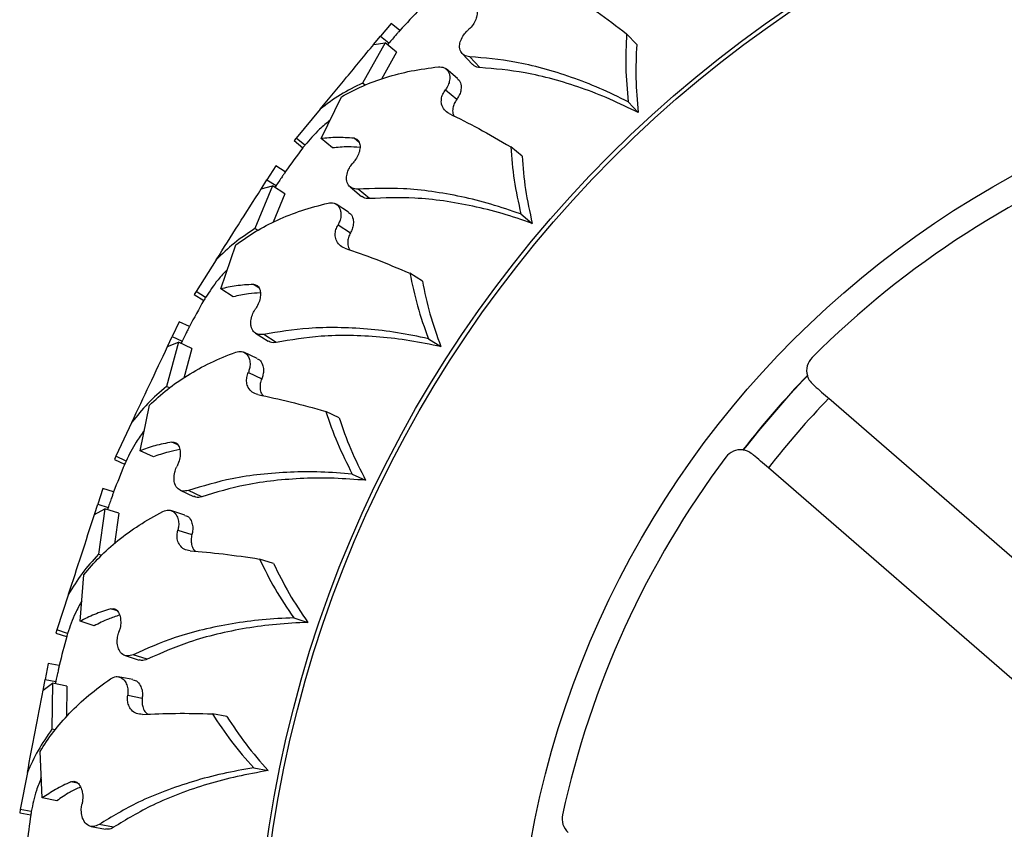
# Model space of a CAD drawing. Header units: inches. Extents: x 41.7 to 125.9, y 54.1 to 147.1.
# Tile 27 of 59: x 87.7 to 90.4, y 58.6 to 60.8. Entities that reach past the tile are written whole.
import ezdxf

# ---------------------------------------------------------------- set-up
doc = ezdxf.new("R2010")
doc.units = ezdxf.units.IN
doc.header["$LTSCALE"] = 20
doc.header["$MEASUREMENT"] = 0

msp = doc.modelspace()

# ---------------------------------------------------------------- linework, layer by layer
for p, q in [((88.7417, 60.7648), (88.7133, 60.7305)), ((88.7651, 60.7454), (88.7417, 60.7648)), ((88.6941, 60.7073), (88.7133, 60.7305)), ((88.7133, 60.7305), (88.7359, 60.7118)), ((89.4072, 60.7075), (89.3798, 60.7367)), ((88.7258, 60.7121), (88.6644, 60.6034)), ((88.6946, 60.7079), (88.7258, 60.7121)), ((88.7566, 60.6866), (88.7258, 60.7121)), ((88.7359, 60.7118), (88.7318, 60.7071)), ((88.7566, 60.6866), (88.7156, 60.614)), ((88.9345, 60.683), (88.9619, 60.6538)), ((88.9824, 60.6452), (88.955, 60.6744)), ((88.9216, 60.6159), (88.8908, 60.6414)), ((88.6714, 60.5976), (88.6644, 60.6034)), ((88.8889, 60.5852), (88.9198, 60.5597)), ((88.5519, 60.4528), (88.6075, 60.5663)), ((89.3843, 60.5524), (89.4116, 60.5233)), ((88.5498, 60.5328), (88.4848, 60.4542)), ((88.4848, 60.4542), (88.479, 60.4473)), ((88.479, 60.4473), (88.5024, 60.4279)), ((88.5082, 60.4349), (88.4848, 60.4542)), ((88.5827, 60.4273), (88.5519, 60.4528)), ((88.6551, 60.4425), (88.6412, 60.4539)), ((89.0966, 60.4053), (89.0657, 60.4308)), ((88.4292, 60.3787), (88.4053, 60.3411)), ((88.4548, 60.3624), (88.4292, 60.3787)), ((88.3892, 60.3157), (88.4053, 60.3411)), ((88.4053, 60.3411), (88.4301, 60.3254)), ((88.42, 60.3244), (88.3727, 60.2089)), ((88.3896, 60.3163), (88.42, 60.3244)), ((88.4538, 60.303), (88.42, 60.3244)), ((88.4538, 60.303), (88.4222, 60.2259)), ((88.4301, 60.3254), (88.4266, 60.3202)), ((88.6307, 60.3217), (88.6616, 60.2962)), ((88.683, 60.2902), (88.6522, 60.3157)), ((88.6264, 60.2535), (88.5926, 60.275)), ((89.0933, 60.2486), (89.1241, 60.2231)), ((88.3804, 60.204), (88.3727, 60.2089)), ((88.5978, 60.219), (88.6316, 60.1975)), ((88.28, 60.0454), (88.3209, 60.1649)), ((88.2679, 60.1245), (88.2132, 60.0384)), ((88.8264, 60.0665), (88.7925, 60.088)), ((88.2132, 60.0384), (88.2084, 60.0307)), ((88.2388, 60.0221), (88.2132, 60.0384)), ((88.3138, 60.0239), (88.28, 60.0454)), ((88.3836, 60.0481), (88.3685, 60.0577)), ((88.2084, 60.0307), (88.234, 60.0144)), ((88.1675, 59.9565), (88.1486, 59.9162)), ((88.195, 59.9435), (88.1675, 59.9565)), ((88.1652, 59.9015), (88.1328, 59.7809)), ((88.1358, 59.889), (88.1486, 59.9162)), ((88.1361, 59.8896), (88.1652, 59.9015)), ((88.1486, 59.9162), (88.1751, 59.9037)), ((88.2014, 59.8844), (88.1652, 59.9015)), ((88.1751, 59.9037), (88.1723, 59.8981)), ((88.3746, 59.9252), (88.4085, 59.9037)), ((88.4305, 59.9005), (88.3967, 59.9219)), ((88.8427, 59.9106), (88.8765, 59.8892)), ((88.2014, 59.8844), (88.1798, 59.804)), ((88.3789, 59.857), (88.3426, 59.8741)), ((88.3548, 59.8192), (88.391, 59.8021)), ((88.141, 59.7771), (88.1328, 59.7809)), ((89.9278, 59.7492), (90.9845, 58.8336)), ((88.0613, 59.6071), (88.0869, 59.7308)), ((88.6007, 59.6965), (88.5645, 59.7136)), ((88.0393, 59.6841), (87.9959, 59.5918)), ((88.1638, 59.6227), (88.1476, 59.6304)), ((87.9959, 59.5918), (87.9921, 59.5836)), ((87.9921, 59.5836), (88.0196, 59.5706)), ((88.0234, 59.5788), (87.9959, 59.5918)), ((88.0975, 59.5901), (88.0613, 59.6071)), ((90.8208, 58.6446), (89.7641, 59.5603)), ((88.6365, 59.5439), (88.6727, 59.5269)), ((87.9609, 59.5048), (87.9471, 59.4625)), ((87.9898, 59.4954), (87.9609, 59.5048)), ((88.1703, 59.4997), (88.2065, 59.4827)), ((88.2288, 59.4822), (88.1925, 59.4993)), ((87.9378, 59.4339), (87.9471, 59.4625)), ((87.938, 59.4345), (87.9655, 59.4499)), ((87.9471, 59.4625), (87.975, 59.4534)), ((87.9655, 59.4499), (87.9484, 59.3263)), ((88.0035, 59.4376), (87.9655, 59.4499)), ((87.975, 59.4534), (87.9729, 59.4475)), ((88.0035, 59.4376), (87.9921, 59.355)), ((88.183, 59.4326), (88.1449, 59.445)), ((88.1639, 59.392), (88.2019, 59.3797)), ((87.957, 59.3235), (87.9484, 59.3263)), ((88.4232, 59.3012), (88.3851, 59.3136)), ((87.8992, 59.1449), (87.9092, 59.2708)), ((87.8678, 59.2185), (87.8363, 59.1215)), ((87.999, 59.1732), (87.9819, 59.1788)), ((88.4778, 59.1542), (88.5159, 59.1419)), ((87.9373, 59.1325), (87.8992, 59.1449)), ((87.8363, 59.1215), (87.8335, 59.1129)), ((87.8335, 59.1129), (87.8624, 59.1035)), ((87.8652, 59.1121), (87.8363, 59.1215)), ((88.0208, 59.052), (88.0589, 59.0396)), ((88.0811, 59.0419), (88.043, 59.0543)), ((87.8124, 59.0308), (87.8041, 58.9871)), ((87.8423, 59.0251), (87.8124, 59.0308)), ((88.0419, 58.987), (88.0025, 58.9945)), ((87.7985, 58.9575), (87.8041, 58.9871)), ((87.7986, 58.9582), (87.8239, 58.9769)), ((87.8041, 58.9871), (87.8329, 58.9816)), ((87.8239, 58.9769), (87.8225, 58.8521)), ((87.8632, 58.9694), (87.8239, 58.9769)), ((87.8329, 58.9816), (87.8315, 58.9754)), ((87.8632, 58.9694), (87.8622, 58.8861)), ((88.028, 58.9443), (88.0673, 58.9368)), ((88.2966, 58.8867), (88.2573, 58.8942)), ((87.8314, 58.8504), (87.8225, 58.8521)), ((87.7964, 58.666), (87.7905, 58.7922)), ((87.756, 58.735), (87.7369, 58.6348)), ((88.3693, 58.7478), (88.4086, 58.7403)), ((87.8918, 58.7066), (87.8742, 58.7099)), ((87.8357, 58.6585), (87.7964, 58.666)), ((87.7369, 58.6348), (87.7352, 58.626)), ((87.7352, 58.626), (87.7651, 58.6203)), ((87.7667, 58.6291), (87.7369, 58.6348)), ((87.9897, 58.5866), (87.9503, 58.5941)), ((87.9287, 58.5891), (87.968, 58.5815))]:
    msp.add_line(p, q)
for radius in [3.2804, 3.2691, 2.575]:
    msp.add_circle((91.6539, 58.0882), radius)
for centre, radius, start, end in [((91.6539, 58.0882), 3.925, 136.2063, 137.3935), ((91.6539, 58.0882), 2.505, 110.4513, 135.0032), ((91.6539, 58.0882), 3.925, 143.4069, 144.5933), ((91.6539, 58.0882), 3.925, 150.6063, 151.7935), ((89.9178, 59.8241), 0.05, 135.0032, 195.5072), ((91.6539, 58.0882), 2.48, 136.0087, 142.1731), ((91.6539, 58.0882), 2.4792, 136.0199, 142.1619), ((91.6539, 58.0882), 2.3955, 136.0997, 142.0821), ((89.6886, 59.5595), 0.05, 82.6746, 143.1786), ((91.6539, 58.0882), 2.505, 143.1786, 167.7305), ((91.6539, 58.0882), 3.925, 157.8069, 158.9933), ((91.6539, 58.0882), 3.925, 165.0063, 166.1935), ((91.6539, 58.0882), 3.925, 172.2069, 173.3933), ((89.2549, 58.6099), 0.05, 167.7305, 228.2345)]:
    msp.add_arc(centre, radius, start, end)
for points, knots in [([(89.2258, 60.8466), (89.2501, 60.8305), (89.2991, 60.798), (89.3528, 60.7572), (89.3798, 60.7367)], [0, 0, 0, 0, 0.497022, 1, 1, 1, 1]), ([(88.9615, 60.8128), (88.9649, 60.8114), (88.9716, 60.8086), (88.9758, 60.7976), (88.9747, 60.7837), (88.9687, 60.7686), (88.9602, 60.7562), (88.9534, 60.7497), (88.9508, 60.7472)], [0, 0, 0, 0, 0.194076, 0.387869, 0.587776, 0.74493, 0.902844, 1, 1, 1, 1]), ([(88.765, 60.7453), (88.765, 60.7453), (88.7654, 60.7458), (88.7628, 60.7428), (88.7572, 60.7361), (88.7483, 60.7258), (88.7406, 60.7171), (88.7364, 60.7124), (88.7359, 60.7118)], [0, 0, 0, 0, 0.010913, 0.249743, 0.488575, 0.727393, 0.9662, 1, 1, 1, 1]), ([(88.955, 60.6744), (88.9494, 60.6754), (88.9387, 60.6774), (88.9293, 60.6884), (88.9263, 60.7024), (88.9296, 60.7185), (88.9373, 60.7328), (88.9454, 60.7424), (88.9498, 60.7464), (88.9508, 60.7472)], [0, 0, 0, 0, 0.196786, 0.376459, 0.569644, 0.714718, 0.860644, 0.971625, 1, 1, 1, 1]), ([(89.3798, 60.7367), (89.3784, 60.7065), (89.3757, 60.6458), (89.3814, 60.5837), (89.3843, 60.5524)], [0, 0, 0, 0, 0.497989, 1, 1, 1, 1]), ([(88.5498, 60.5328), (88.5736, 60.5616), (88.6221, 60.6202), (88.6702, 60.6783), (88.6946, 60.7079)], [0, 0, 0, 0, 0.491758, 1, 1, 1, 1]), ([(89.4072, 60.7075), (89.4058, 60.6773), (89.4031, 60.6166), (89.4088, 60.5545), (89.4116, 60.5233)], [0, 0, 0, 0, 0.497984, 1, 1, 1, 1]), ([(89.3843, 60.5524), (89.3585, 60.565), (89.3069, 60.5901), (89.2295, 60.62), (89.1526, 60.6439), (89.0592, 60.6657), (88.9952, 60.671), (88.955, 60.6744)], [0, 0, 0, 0, 0.172608, 0.345229, 0.52319, 0.701164, 1, 1, 1, 1]), ([(88.9824, 60.6452), (88.9766, 60.646), (88.9682, 60.6471), (88.9639, 60.6527), (88.9626, 60.6544)], [0, 0, 0, 0, 0.6971573, 1, 1, 1, 1]), ([(88.6075, 60.5663), (88.6263, 60.5764), (88.6639, 60.5965), (88.7273, 60.6195), (88.7954, 60.6374), (88.8449, 60.6439), (88.8697, 60.6471)], [0, 0, 0, 0, 0.2471318, 0.4942585, 0.7471331, 1, 1, 1, 1]), ([(88.8697, 60.6471), (88.8754, 60.6469), (88.886, 60.6464), (88.8965, 60.6368), (88.9014, 60.6235), (88.9003, 60.6083), (88.8959, 60.5954), (88.891, 60.5882), (88.8889, 60.5852)], [0, 0, 0, 0, 0.216418, 0.409836, 0.620623, 0.776753, 0.905961, 1, 1, 1, 1]), ([(89.4116, 60.5233), (89.3859, 60.5358), (89.3343, 60.5609), (89.2569, 60.5908), (89.1801, 60.6147), (89.0867, 60.6365), (89.0226, 60.6418), (88.9824, 60.6452)], [0, 0, 0, 0, 0.172519, 0.345052, 0.52292, 0.7008, 1, 1, 1, 1]), ([(88.6644, 60.6034), (88.6438, 60.5932), (88.6026, 60.5728), (88.5674, 60.5462), (88.5498, 60.5328)], [0, 0, 0, 0, 0.498474, 1, 1, 1, 1]), ([(88.9211, 60.6152), (88.9229, 60.6139), (88.9286, 60.6097), (88.9321, 60.5978), (88.9312, 60.5828), (88.9267, 60.5699), (88.9218, 60.5627), (88.9198, 60.5597)], [0, 0, 0, 0, 0.147547, 0.452074, 0.677521, 0.864129, 1, 1, 1, 1]), ([(88.8992, 60.5206), (88.8944, 60.5236), (88.8849, 60.5296), (88.878, 60.5439), (88.8773, 60.5589), (88.8809, 60.573), (88.8863, 60.5813), (88.8889, 60.5852)], [0, 0, 0, 0, 0.255414, 0.505558, 0.698236, 0.854758, 1, 1, 1, 1]), ([(88.9198, 60.5597), (88.9172, 60.5557), (88.9119, 60.5477), (88.9083, 60.5341), (88.908, 60.522), (88.9114, 60.516), (88.9127, 60.5137)], [0, 0, 0, 0, 0.241593, 0.48226, 0.803401, 1, 1, 1, 1]), ([(88.8992, 60.5206), (88.9254, 60.5076), (88.978, 60.4815), (89.0364, 60.4478), (89.0657, 60.4308)], [0, 0, 0, 0, 0.497022, 1, 1, 1, 1]), ([(88.5764, 60.5028), (88.5666, 60.4948), (88.5415, 60.4742), (88.5208, 60.4498), (88.5082, 60.4349)], [0, 0, 0, 0, 0.389761, 1, 1, 1, 1]), ([(88.5082, 60.4349), (88.5064, 60.4327), (88.5028, 60.4283), (88.5026, 60.4281), (88.5025, 60.428)], [0, 0, 0, 0, 0.511458, 1, 1, 1, 1]), ([(88.6412, 60.4539), (88.6253, 60.4549), (88.5933, 60.4569), (88.5657, 60.4542), (88.5519, 60.4528)], [0, 0, 0, 0, 0.498554, 1, 1, 1, 1]), ([(88.6412, 60.4539), (88.6448, 60.4529), (88.6518, 60.451), (88.6573, 60.4405), (88.658, 60.4266), (88.6539, 60.4109), (88.647, 60.3975), (88.6411, 60.3902), (88.6388, 60.3874)], [0, 0, 0, 0, 0.194076, 0.387869, 0.587776, 0.74493, 0.902844, 1, 1, 1, 1]), ([(88.6569, 60.429), (88.6462, 60.4296), (88.6195, 60.4312), (88.5965, 60.4288), (88.5827, 60.4273)], [0, 0, 0, 0, 0.4017081, 1, 1, 1, 1]), ([(89.0657, 60.4308), (89.0682, 60.4007), (89.0731, 60.3401), (89.0866, 60.2792), (89.0933, 60.2486)], [0, 0, 0, 0, 0.4979888, 1, 1, 1, 1]), ([(88.6522, 60.3157), (88.6465, 60.3161), (88.6356, 60.3167), (88.6249, 60.3264), (88.6201, 60.3399), (88.6215, 60.3563), (88.6272, 60.3715), (88.6341, 60.382), (88.638, 60.3865), (88.6388, 60.3874)], [0, 0, 0, 0, 0.196786, 0.376459, 0.569644, 0.714718, 0.860644, 0.971625, 1, 1, 1, 1]), ([(89.0966, 60.4053), (89.099, 60.3751), (89.1039, 60.3146), (89.1174, 60.2537), (89.1241, 60.2231)], [0, 0, 0, 0, 0.4979837, 1, 1, 1, 1]), ([(88.4547, 60.3622), (88.4548, 60.3623), (88.4551, 60.3628), (88.4529, 60.3595), (88.4481, 60.3522), (88.4406, 60.3409), (88.4341, 60.3313), (88.4305, 60.3261), (88.4301, 60.3254)], [0, 0, 0, 0, 0.010587, 0.249496, 0.488407, 0.727303, 0.966189, 1, 1, 1, 1]), ([(88.2679, 60.1245), (88.2879, 60.1561), (88.3286, 60.2203), (88.3691, 60.284), (88.3896, 60.3163)], [0, 0, 0, 0, 0.491758, 1, 1, 1, 1]), ([(89.0933, 60.2486), (89.0661, 60.2578), (89.0118, 60.2762), (88.9313, 60.2962), (88.852, 60.3102), (88.7566, 60.3202), (88.6924, 60.3174), (88.6522, 60.3157)], [0, 0, 0, 0, 0.1726078, 0.3452292, 0.5231902, 0.7011638, 1, 1, 1, 1]), ([(88.3209, 60.1649), (88.3383, 60.1773), (88.3731, 60.202), (88.4331, 60.2327), (88.4984, 60.259), (88.5468, 60.2717), (88.571, 60.278)], [0, 0, 0, 0, 0.247132, 0.494259, 0.747133, 1, 1, 1, 1]), ([(88.571, 60.278), (88.5766, 60.2784), (88.5872, 60.2793), (88.5988, 60.2711), (88.6053, 60.2585), (88.6062, 60.2433), (88.6034, 60.23), (88.5994, 60.2223), (88.5978, 60.219)], [0, 0, 0, 0, 0.216418, 0.409836, 0.620623, 0.776753, 0.905961, 1, 1, 1, 1]), ([(88.683, 60.2902), (88.6771, 60.2902), (88.6687, 60.2903), (88.6637, 60.2954), (88.6622, 60.2969)], [0, 0, 0, 0, 0.697157, 1, 1, 1, 1]), ([(89.1241, 60.2231), (89.097, 60.2323), (89.0427, 60.2507), (88.9622, 60.2706), (88.8829, 60.2847), (88.7876, 60.2947), (88.7233, 60.2919), (88.683, 60.2902)], [0, 0, 0, 0, 0.172519, 0.345052, 0.52292, 0.7008, 1, 1, 1, 1]), ([(88.6259, 60.2528), (88.6279, 60.2517), (88.6341, 60.2483), (88.639, 60.2369), (88.64, 60.2219), (88.6372, 60.2085), (88.6332, 60.2008), (88.6316, 60.1975)], [0, 0, 0, 0, 0.147547, 0.452074, 0.677521, 0.864129, 1, 1, 1, 1]), ([(88.3727, 60.2089), (88.3536, 60.1962), (88.3152, 60.1708), (88.2837, 60.14), (88.2679, 60.1245)], [0, 0, 0, 0, 0.498474, 1, 1, 1, 1]), ([(88.616, 60.1561), (88.6109, 60.1585), (88.6008, 60.1633), (88.5921, 60.1766), (88.5895, 60.1914), (88.5914, 60.2059), (88.5957, 60.2147), (88.5978, 60.219)], [0, 0, 0, 0, 0.255414, 0.505558, 0.698236, 0.854758, 1, 1, 1, 1]), ([(88.6316, 60.1975), (88.6295, 60.1933), (88.6253, 60.1847), (88.6234, 60.1707), (88.6246, 60.1586), (88.6288, 60.1531), (88.6303, 60.151)], [0, 0, 0, 0, 0.241593, 0.48226, 0.803401, 1, 1, 1, 1]), ([(88.616, 60.1561), (88.6436, 60.1465), (88.6992, 60.1272), (88.7613, 60.1011), (88.7925, 60.088)], [0, 0, 0, 0, 0.497022, 1, 1, 1, 1]), ([(88.298, 60.098), (88.2893, 60.0889), (88.267, 60.0653), (88.2495, 60.0385), (88.2388, 60.0221)], [0, 0, 0, 0, 0.389761, 1, 1, 1, 1]), ([(88.7925, 60.088), (88.7988, 60.0584), (88.8112, 59.9989), (88.8322, 59.9401), (88.8427, 59.9106)], [0, 0, 0, 0, 0.497989, 1, 1, 1, 1]), ([(88.8264, 60.0665), (88.8326, 60.0369), (88.845, 59.9775), (88.866, 59.9187), (88.8765, 59.8892)], [0, 0, 0, 0, 0.497984, 1, 1, 1, 1]), ([(88.3685, 60.0577), (88.3526, 60.0567), (88.3206, 60.0547), (88.2935, 60.0485), (88.28, 60.0454)], [0, 0, 0, 0, 0.498554, 1, 1, 1, 1]), ([(88.3872, 60.0349), (88.3764, 60.0342), (88.3498, 60.0324), (88.3273, 60.0271), (88.3138, 60.0239)], [0, 0, 0, 0, 0.4017081, 1, 1, 1, 1]), ([(88.3685, 60.0577), (88.3721, 60.0571), (88.3793, 60.0561), (88.3861, 60.0464), (88.3886, 60.0327), (88.3864, 60.0166), (88.3813, 60.0025), (88.3763, 59.9945), (88.3744, 59.9914)], [0, 0, 0, 0, 0.1940764, 0.3878687, 0.5877756, 0.7449302, 0.9028435, 1, 1, 1, 1]), ([(88.2388, 60.0221), (88.2373, 60.0197), (88.2344, 60.0149), (88.2342, 60.0147), (88.2341, 60.0146)], [0, 0, 0, 0, 0.511692, 1, 1, 1, 1]), ([(88.3967, 59.9219), (88.391, 59.9216), (88.3801, 59.9208), (88.3682, 59.9291), (88.3619, 59.9419), (88.3611, 59.9584), (88.3649, 59.9742), (88.3704, 59.9854), (88.3737, 59.9904), (88.3744, 59.9914)], [0, 0, 0, 0, 0.196786, 0.376459, 0.569644, 0.714718, 0.860644, 0.971625, 1, 1, 1, 1]), ([(88.195, 59.9434), (88.195, 59.9434), (88.1952, 59.944), (88.1935, 59.9404), (88.1896, 59.9326), (88.1836, 59.9204), (88.1784, 59.9101), (88.1755, 59.9044), (88.1751, 59.9037)], [0, 0, 0, 0, 0.01091, 0.249741, 0.488574, 0.727392, 0.9662, 1, 1, 1, 1]), ([(88.8427, 59.9106), (88.8146, 59.9163), (88.7584, 59.9278), (88.676, 59.9375), (88.5956, 59.9415), (88.4997, 59.9395), (88.4364, 59.9287), (88.3967, 59.9219)], [0, 0, 0, 0, 0.172608, 0.345229, 0.52319, 0.701164, 1, 1, 1, 1]), ([(88.4305, 59.9005), (88.4246, 59.8998), (88.4162, 59.8988), (88.4106, 59.9032), (88.409, 59.9045)], [0, 0, 0, 0, 0.697157, 1, 1, 1, 1]), ([(88.8765, 59.8892), (88.8484, 59.8949), (88.7923, 59.9064), (88.7099, 59.9161), (88.6295, 59.9201), (88.5336, 59.918), (88.4702, 59.9072), (88.4305, 59.9005)], [0, 0, 0, 0, 0.172519, 0.345052, 0.52292, 0.7008, 1, 1, 1, 1]), ([(88.0393, 59.6841), (88.0553, 59.7179), (88.0876, 59.7867), (88.1198, 59.855), (88.1361, 59.8896)], [0, 0, 0, 0, 0.491758, 1, 1, 1, 1]), ([(88.0869, 59.7308), (88.1026, 59.7453), (88.1341, 59.7741), (88.1897, 59.8121), (88.2512, 59.8464), (88.2976, 59.865), (88.3208, 59.8743)], [0, 0, 0, 0, 0.247132, 0.494259, 0.747133, 1, 1, 1, 1]), ([(88.3208, 59.8743), (88.3263, 59.8755), (88.3367, 59.8777), (88.3493, 59.871), (88.3573, 59.8593), (88.3601, 59.8443), (88.359, 59.8308), (88.356, 59.8226), (88.3548, 59.8192)], [0, 0, 0, 0, 0.216418, 0.409836, 0.620623, 0.776753, 0.905961, 1, 1, 1, 1]), ([(88.3785, 59.8562), (88.3806, 59.8554), (88.3872, 59.8528), (88.3935, 59.8421), (88.3964, 59.8273), (88.3952, 59.8137), (88.3923, 59.8056), (88.391, 59.8021)], [0, 0, 0, 0, 0.147547, 0.452074, 0.677521, 0.864129, 1, 1, 1, 1]), ([(88.3808, 59.7591), (88.3754, 59.7608), (88.3648, 59.7643), (88.3545, 59.7764), (88.35, 59.7908), (88.3501, 59.8053), (88.3533, 59.8147), (88.3548, 59.8192)], [0, 0, 0, 0, 0.2554143, 0.5055582, 0.6982363, 0.8547585, 1, 1, 1, 1]), ([(88.391, 59.8021), (88.3895, 59.7976), (88.3864, 59.7886), (88.3863, 59.7744), (88.389, 59.7626), (88.3938, 59.7577), (88.3956, 59.7558)], [0, 0, 0, 0, 0.2415935, 0.4822601, 0.803401, 1, 1, 1, 1]), ([(89.8696, 59.8107), (89.8697, 59.8105), (89.8698, 59.8102), (89.8699, 59.8099), (89.8699, 59.8098)], [0, 0, 0, 0, 0.559589, 1, 1, 1, 1]), ([(89.8699, 59.8098), (89.8706, 59.8074), (89.8722, 59.8024), (89.8786, 59.792), (89.8844, 59.7868), (89.8851, 59.7863)], [0, 0, 0, 0, 0.4432601, 0.9403299, 1, 1, 1, 1]), ([(88.1328, 59.7809), (88.1154, 59.766), (88.0806, 59.736), (88.0531, 59.7014), (88.0393, 59.6841)], [0, 0, 0, 0, 0.498474, 1, 1, 1, 1]), ([(89.8851, 59.7863), (89.8909, 59.7812), (89.9027, 59.771), (89.9184, 59.7574), (89.9267, 59.7502), (89.9278, 59.7492)], [0, 0, 0, 0, 0.464224, 0.928432, 1, 1, 1, 1]), ([(88.3808, 59.7591), (88.4094, 59.753), (88.4669, 59.7408), (88.5318, 59.7227), (88.5645, 59.7136)], [0, 0, 0, 0, 0.497022, 1, 1, 1, 1]), ([(88.5645, 59.7136), (88.5743, 59.685), (88.5942, 59.6276), (88.6223, 59.5719), (88.6365, 59.5439)], [0, 0, 0, 0, 0.4979888, 1, 1, 1, 1]), ([(88.6007, 59.6965), (88.6106, 59.6679), (88.6304, 59.6105), (88.6585, 59.5548), (88.6727, 59.5269)], [0, 0, 0, 0, 0.497984, 1, 1, 1, 1]), ([(88.0726, 59.6616), (88.0651, 59.6514), (88.0459, 59.6252), (88.0319, 59.5964), (88.0234, 59.5788)], [0, 0, 0, 0, 0.389761, 1, 1, 1, 1]), ([(88.1476, 59.6304), (88.1319, 59.6274), (88.1004, 59.6214), (88.0743, 59.6119), (88.0613, 59.6071)], [0, 0, 0, 0, 0.498554, 1, 1, 1, 1]), ([(88.1689, 59.6101), (88.1584, 59.6081), (88.1322, 59.603), (88.1105, 59.5949), (88.0975, 59.5901)], [0, 0, 0, 0, 0.401708, 1, 1, 1, 1]), ([(88.1476, 59.6304), (88.1512, 59.6303), (88.1585, 59.6302), (88.1665, 59.6214), (88.1706, 59.6081), (88.1705, 59.5919), (88.1672, 59.5772), (88.1632, 59.5686), (88.1617, 59.5654)], [0, 0, 0, 0, 0.194076, 0.387869, 0.587776, 0.74493, 0.902844, 1, 1, 1, 1]), ([(89.6959, 59.609), (89.6958, 59.609), (89.6954, 59.6091), (89.6951, 59.6091), (89.695, 59.6091)], [0, 0, 0, 0, 0.560409, 1, 1, 1, 1]), ([(89.7214, 59.5973), (89.7165, 59.6006), (89.707, 59.6071), (89.6989, 59.6085), (89.6965, 59.6089), (89.6959, 59.609)], [0, 0, 0, 0, 0.445397, 0.869355, 1, 1, 1, 1]), ([(89.7641, 59.5603), (89.7569, 59.5665), (89.7424, 59.5791), (89.7285, 59.5911), (89.7222, 59.5966), (89.7214, 59.5973)], [0, 0, 0, 0, 0.464486, 0.928983, 1, 1, 1, 1]), ([(88.0234, 59.5788), (88.0222, 59.5762), (88.0199, 59.5712), (88.0197, 59.5709), (88.0196, 59.5708)], [0, 0, 0, 0, 0.511465, 1, 1, 1, 1]), ([(88.1925, 59.4993), (88.1869, 59.4982), (88.1763, 59.4961), (88.1634, 59.5028), (88.1555, 59.5147), (88.1527, 59.5309), (88.1545, 59.5471), (88.1585, 59.5589), (88.1612, 59.5643), (88.1617, 59.5654)], [0, 0, 0, 0, 0.196786, 0.376459, 0.569644, 0.714718, 0.860644, 0.971625, 1, 1, 1, 1]), ([(88.6365, 59.5439), (88.6079, 59.5461), (88.5507, 59.5504), (88.4677, 59.5497), (88.3874, 59.5436), (88.2926, 59.5296), (88.2311, 59.5109), (88.1925, 59.4993)], [0, 0, 0, 0, 0.172608, 0.345229, 0.52319, 0.701164, 1, 1, 1, 1]), ([(88.6727, 59.5269), (88.6441, 59.529), (88.587, 59.5334), (88.504, 59.5327), (88.4237, 59.5266), (88.3289, 59.5125), (88.2674, 59.4939), (88.2288, 59.4822)], [0, 0, 0, 0, 0.172519, 0.345052, 0.52292, 0.7008, 1, 1, 1, 1]), ([(87.9897, 59.4952), (87.9897, 59.4952), (87.9899, 59.4959), (87.9886, 59.4921), (87.9858, 59.4838), (87.9813, 59.471), (87.9774, 59.4601), (87.9753, 59.4541), (87.975, 59.4534)], [0, 0, 0, 0, 0.0105823, 0.2494921, 0.4884042, 0.7273015, 0.9661884, 1, 1, 1, 1]), ([(88.2288, 59.4822), (88.223, 59.4808), (88.2148, 59.4788), (88.2087, 59.4824), (88.2069, 59.4835)], [0, 0, 0, 0, 0.697157, 1, 1, 1, 1]), ([(87.8678, 59.2185), (87.8794, 59.254), (87.9029, 59.3263), (87.9262, 59.3981), (87.938, 59.4345)], [0, 0, 0, 0, 0.4917577, 1, 1, 1, 1]), ([(87.9092, 59.2708), (87.9229, 59.2871), (87.9505, 59.3197), (88.001, 59.3644), (88.0577, 59.4061), (88.1014, 59.4304), (88.1233, 59.4425)], [0, 0, 0, 0, 0.247132, 0.494259, 0.747133, 1, 1, 1, 1]), ([(88.1233, 59.4425), (88.1286, 59.4444), (88.1386, 59.4478), (88.1519, 59.4428), (88.1614, 59.4322), (88.166, 59.4177), (88.1666, 59.4041), (88.1647, 59.3956), (88.1639, 59.392)], [0, 0, 0, 0, 0.216418, 0.409836, 0.620623, 0.776753, 0.905961, 1, 1, 1, 1]), ([(88.1827, 59.4318), (88.185, 59.4312), (88.1918, 59.4295), (88.1994, 59.4196), (88.2041, 59.4053), (88.2046, 59.3917), (88.2027, 59.3832), (88.2019, 59.3797)], [0, 0, 0, 0, 0.147547, 0.452074, 0.677521, 0.864129, 1, 1, 1, 1]), ([(88.1972, 59.3357), (88.1916, 59.3368), (88.1806, 59.3388), (88.1689, 59.3496), (88.1627, 59.3633), (88.1609, 59.3777), (88.1629, 59.3874), (88.1639, 59.392)], [0, 0, 0, 0, 0.2554143, 0.5055582, 0.6982363, 0.8547585, 1, 1, 1, 1]), ([(88.2019, 59.3797), (88.201, 59.375), (88.1991, 59.3657), (88.2007, 59.3516), (88.2049, 59.3403), (88.2103, 59.3359), (88.2123, 59.3343)], [0, 0, 0, 0, 0.2415935, 0.4822601, 0.803401, 1, 1, 1, 1]), ([(87.9484, 59.3263), (87.933, 59.3093), (87.9022, 59.2751), (87.8793, 59.2374), (87.8678, 59.2185)], [0, 0, 0, 0, 0.498474, 1, 1, 1, 1]), ([(88.1972, 59.3357), (88.2263, 59.3333), (88.2849, 59.3284), (88.3516, 59.3185), (88.3851, 59.3136)], [0, 0, 0, 0, 0.497022, 1, 1, 1, 1]), ([(88.3851, 59.3136), (88.3985, 59.2864), (88.4254, 59.2319), (88.4603, 59.1802), (88.4778, 59.1542)], [0, 0, 0, 0, 0.497989, 1, 1, 1, 1]), ([(88.4232, 59.3012), (88.4366, 59.2741), (88.4634, 59.2196), (88.4983, 59.1679), (88.5159, 59.1419)], [0, 0, 0, 0, 0.497984, 1, 1, 1, 1]), ([(87.9036, 59.2003), (87.8975, 59.1893), (87.8817, 59.1609), (87.8715, 59.1306), (87.8652, 59.1121)], [0, 0, 0, 0, 0.389761, 1, 1, 1, 1]), ([(87.9819, 59.1788), (87.9667, 59.1738), (87.9362, 59.1639), (87.9116, 59.1512), (87.8992, 59.1449)], [0, 0, 0, 0, 0.498554, 1, 1, 1, 1]), ([(88.0057, 59.1614), (87.9955, 59.158), (87.9701, 59.1496), (87.9496, 59.1389), (87.9373, 59.1325)], [0, 0, 0, 0, 0.401708, 1, 1, 1, 1]), ([(87.9819, 59.1788), (87.9856, 59.1791), (87.9928, 59.1799), (88.0018, 59.1723), (88.0076, 59.1596), (88.0095, 59.1435), (88.0081, 59.1285), (88.0052, 59.1195), (88.0041, 59.1161)], [0, 0, 0, 0, 0.194076, 0.387869, 0.587776, 0.74493, 0.902844, 1, 1, 1, 1]), ([(88.4778, 59.1542), (88.4492, 59.1528), (88.3919, 59.1499), (88.3096, 59.1389), (88.2308, 59.1227), (88.1384, 59.0969), (88.0797, 59.0707), (88.043, 59.0543)], [0, 0, 0, 0, 0.172608, 0.345229, 0.52319, 0.701164, 1, 1, 1, 1]), ([(88.5159, 59.1419), (88.4873, 59.1405), (88.43, 59.1376), (88.3478, 59.1265), (88.2689, 59.1104), (88.1766, 59.0846), (88.1179, 59.0584), (88.0811, 59.0419)], [0, 0, 0, 0, 0.172519, 0.345052, 0.52292, 0.7008, 1, 1, 1, 1]), ([(87.8652, 59.1121), (87.8643, 59.1093), (87.8626, 59.104), (87.8625, 59.1038), (87.8625, 59.1036)], [0, 0, 0, 0, 0.511688, 1, 1, 1, 1]), ([(88.043, 59.0543), (88.0376, 59.0525), (88.0272, 59.0491), (88.0136, 59.0542), (88.0043, 59.065), (87.9995, 59.0807), (87.9992, 59.097), (88.0018, 59.1093), (88.0037, 59.1149), (88.0041, 59.1161)], [0, 0, 0, 0, 0.1967857, 0.3764593, 0.5696442, 0.7147183, 0.8606445, 0.9716249, 1, 1, 1, 1]), ([(87.8423, 59.0249), (87.8423, 59.0249), (87.8424, 59.0255), (87.8416, 59.0216), (87.8398, 59.0131), (87.837, 58.9998), (87.8345, 58.9885), (87.8331, 58.9823), (87.8329, 58.9816)], [0, 0, 0, 0, 0.010907, 0.249738, 0.488572, 0.727391, 0.966199, 1, 1, 1, 1]), ([(88.0811, 59.0419), (88.0756, 59.0398), (88.0677, 59.0368), (88.0612, 59.0396), (88.0592, 59.0405)], [0, 0, 0, 0, 0.697157, 1, 1, 1, 1]), ([(87.9814, 58.9893), (87.9864, 58.9918), (87.9959, 58.9965), (88.0098, 58.9932), (88.0205, 58.9839), (88.0269, 58.9701), (88.0291, 58.9566), (88.0283, 58.948), (88.028, 58.9443)], [0, 0, 0, 0, 0.216418, 0.409836, 0.620623, 0.776753, 0.905961, 1, 1, 1, 1]), ([(87.7905, 58.7922), (87.8021, 58.8101), (87.8254, 58.8458), (87.8698, 58.8965), (87.9209, 58.945), (87.9612, 58.9745), (87.9814, 58.9893)], [0, 0, 0, 0, 0.247132, 0.494259, 0.747133, 1, 1, 1, 1]), ([(88.0417, 58.9861), (88.044, 58.9858), (88.051, 58.985), (88.0598, 58.9762), (88.0662, 58.9626), (88.0685, 58.9491), (88.0676, 58.9405), (88.0673, 58.9368)], [0, 0, 0, 0, 0.147547, 0.452074, 0.677521, 0.864129, 1, 1, 1, 1]), ([(87.756, 58.735), (87.763, 58.7718), (87.7773, 58.8465), (87.7914, 58.9206), (87.7986, 58.9582)], [0, 0, 0, 0, 0.491758, 1, 1, 1, 1]), ([(88.0681, 58.8926), (88.0625, 58.893), (88.0513, 58.8937), (88.0383, 58.9028), (88.0304, 58.9157), (88.0269, 58.9298), (88.0276, 58.9396), (88.028, 58.9443)], [0, 0, 0, 0, 0.255414, 0.505558, 0.698236, 0.854758, 1, 1, 1, 1]), ([(88.0673, 58.9368), (88.0669, 58.9321), (88.0662, 58.9226), (88.0696, 58.9089), (88.0752, 58.8981), (88.081, 58.8945), (88.0833, 58.8931)], [0, 0, 0, 0, 0.241593, 0.48226, 0.803401, 1, 1, 1, 1]), ([(88.0681, 58.8926), (88.0973, 58.8939), (88.156, 58.8964), (88.2234, 58.8949), (88.2573, 58.8942)], [0, 0, 0, 0, 0.497022, 1, 1, 1, 1]), ([(88.2573, 58.8942), (88.274, 58.869), (88.3075, 58.8183), (88.3486, 58.7713), (88.3693, 58.7478)], [0, 0, 0, 0, 0.497989, 1, 1, 1, 1]), ([(88.2966, 58.8867), (88.3133, 58.8615), (88.3468, 58.8108), (88.3879, 58.7638), (88.4086, 58.7403)], [0, 0, 0, 0, 0.4979837, 1, 1, 1, 1]), ([(87.8225, 58.8521), (87.8093, 58.8333), (87.783, 58.7956), (87.765, 58.7553), (87.756, 58.735)], [0, 0, 0, 0, 0.498474, 1, 1, 1, 1]), ([(88.3693, 58.7478), (88.341, 58.7428), (88.2846, 58.7327), (88.2043, 58.7114), (88.1281, 58.6855), (88.0397, 58.6484), (87.9848, 58.615), (87.9503, 58.5941)], [0, 0, 0, 0, 0.172608, 0.345229, 0.52319, 0.701164, 1, 1, 1, 1]), ([(88.4086, 58.7403), (88.3803, 58.7353), (88.3239, 58.7253), (88.2437, 58.704), (88.1675, 58.6781), (88.0791, 58.6409), (88.0242, 58.6075), (87.9897, 58.5866)], [0, 0, 0, 0, 0.1725191, 0.3450517, 0.5229196, 0.7008, 1, 1, 1, 1]), ([(87.7938, 58.7215), (87.7891, 58.7098), (87.777, 58.6797), (87.7706, 58.6483), (87.7667, 58.6291)], [0, 0, 0, 0, 0.389761, 1, 1, 1, 1]), ([(87.8742, 58.7099), (87.8597, 58.7031), (87.8307, 58.6895), (87.8079, 58.6738), (87.7964, 58.666)], [0, 0, 0, 0, 0.498554, 1, 1, 1, 1]), ([(87.8742, 58.7099), (87.8778, 58.7108), (87.8849, 58.7125), (87.8947, 58.706), (87.9021, 58.6941), (87.906, 58.6784), (87.9064, 58.6633), (87.9047, 58.6541), (87.9041, 58.6505)], [0, 0, 0, 0, 0.194076, 0.387869, 0.587776, 0.74493, 0.902844, 1, 1, 1, 1]), ([(87.8999, 58.6957), (87.8902, 58.691), (87.8661, 58.6796), (87.8471, 58.6664), (87.8357, 58.6585)], [0, 0, 0, 0, 0.401708, 1, 1, 1, 1]), ([(87.9503, 58.5941), (87.9452, 58.5917), (87.9354, 58.587), (87.9213, 58.5903), (87.9106, 58.5999), (87.9039, 58.6149), (87.9016, 58.631), (87.9026, 58.6435), (87.9038, 58.6493), (87.9041, 58.6505)], [0, 0, 0, 0, 0.1967857, 0.3764593, 0.5696442, 0.7147183, 0.8606445, 0.9716249, 1, 1, 1, 1]), ([(87.7667, 58.6291), (87.7662, 58.6263), (87.7652, 58.6208), (87.7652, 58.6206), (87.7651, 58.6204)], [0, 0, 0, 0, 0.511473, 1, 1, 1, 1]), ([(87.9897, 58.5866), (87.9845, 58.5838), (87.977, 58.5798), (87.9703, 58.5818), (87.9682, 58.5824)], [0, 0, 0, 0, 0.697157, 1, 1, 1, 1])]:
    msp.add_open_spline(points, degree=3, knots=knots)

doc.saveas('drawing.dxf')
